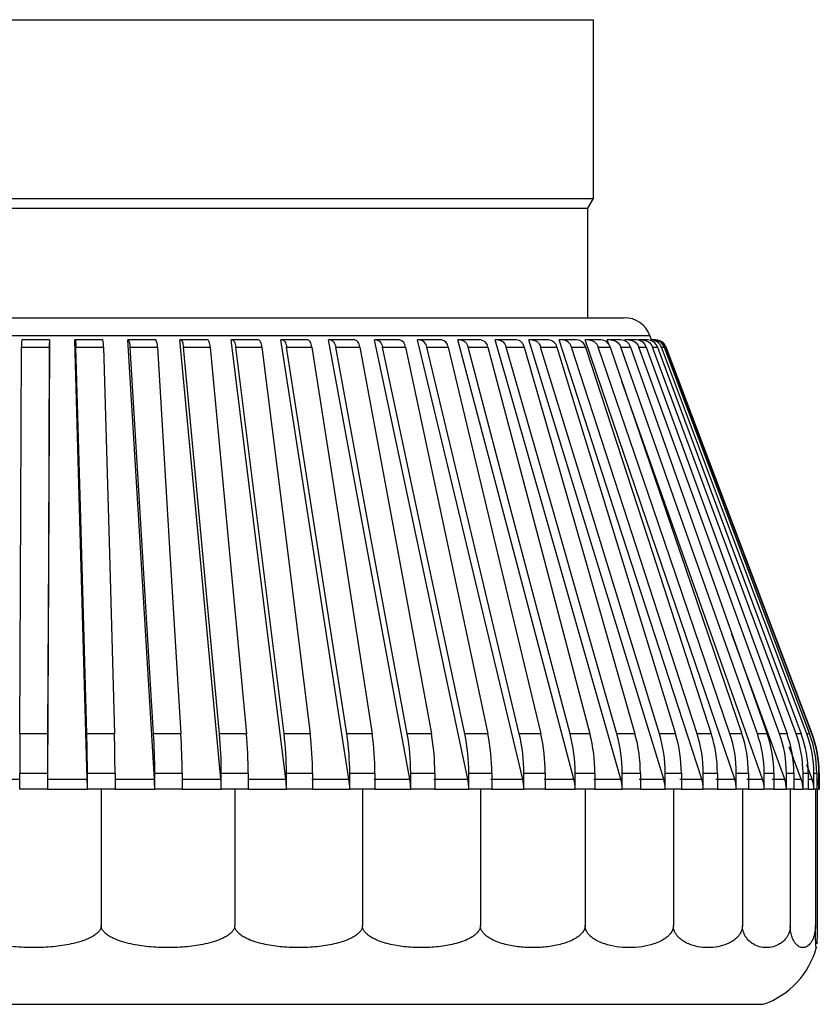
# Model space of a CAD drawing. Header units: millimetres. Extents: x 0 to 838, y 0 to 648.
# Tile 26 of 63: x 156 to 170, y 451 to 468. Entities that reach past the tile are written whole.
import ezdxf

# ---------------------------------------------------------------- set-up
doc = ezdxf.new("R2010")
doc.units = ezdxf.units.MM
doc.header["$LTSCALE"] = 3

msp = doc.modelspace()

# ---------------------------------------------------------------- linework, layer by layer
for p, q in [((146.082871, 468.416732), (165.932871, 468.416732)), ((165.932871, 465.191732), (165.932871, 468.416732)), ((146.082871, 465.191732), (165.932871, 465.191732)), ((165.832871, 465.018527), (165.932871, 465.191732)), ((146.182871, 465.018527), (165.832871, 465.018527)), ((165.832871, 463.041732), (165.832871, 465.018527)), ((145.530093, 463.041732), (166.485649, 463.041732)), ((145.062357, 462.718433), (166.953385, 462.718433)), ((156.119698, 462.641732), (155.619737, 462.641732)), ((156.119698, 462.641732), (156.120608, 462.641732)), ((156.583448, 462.641732), (156.578015, 462.641732)), ((157.082051, 462.641732), (156.583448, 462.641732)), ((157.542778, 462.641732), (157.531043, 462.641732)), ((158.036229, 462.641732), (157.542778, 462.641732)), ((158.490426, 462.641732), (158.47248, 462.641732)), ((158.97497, 462.641732), (158.490426, 462.641732)), ((159.419181, 462.641732), (159.395159, 462.641732)), ((159.89113, 462.641732), (159.419181, 462.641732)), ((160.321974, 462.641732), (160.292059, 462.641732)), ((160.777736, 462.641732), (160.321974, 462.641732)), ((161.191934, 462.641732), (161.156353, 462.641732)), ((161.62804, 462.641732), (161.191934, 462.641732)), ((162.022439, 462.641732), (161.981465, 462.641732)), ((162.435571, 462.641732), (162.022439, 462.641732)), ((162.807171, 462.641732), (162.761114, 462.641732)), ((163.194183, 462.641732), (162.807171, 462.641732)), ((163.540155, 462.641732), (163.489367, 462.641732)), ((163.898104, 462.641732), (163.540155, 462.641732)), ((164.215815, 462.641732), (164.160681, 462.641732)), ((164.541975, 462.641732), (164.215815, 462.641732)), ((164.829007, 462.641732), (164.769947, 462.641732)), ((165.120896, 462.641732), (164.829007, 462.641732)), ((165.375065, 462.641732), (165.312528, 462.641732)), ((165.630462, 462.641732), (165.375065, 462.641732)), ((165.849832, 462.641732), (165.784296, 462.641732)), ((166.066793, 462.641732), (165.849832, 462.641732)), ((166.210681, 462.559617), (166.181658, 462.641732)), ((166.249697, 462.641732), (166.181658, 462.641732)), ((166.426571, 462.641732), (166.249697, 462.641732)), ((166.510069, 462.61843), (166.501593, 462.641732)), ((166.571615, 462.641732), (166.501593, 462.641732)), ((166.707056, 462.641732), (166.571615, 462.641732)), ((166.813137, 462.641732), (166.741663, 462.641732)), ((166.906113, 462.641732), (166.813137, 462.641732)), ((166.982361, 462.641732), (166.953385, 462.718433)), ((167.022229, 462.641732), (166.972423, 462.641732)), ((167.048264, 462.641732), (167.022229, 462.641732)), ((167.055084, 462.641732), (167.048264, 462.641732)), ((155.617396, 462.512425), (156.117357, 462.512425)), ((156.597425, 462.512425), (157.096028, 462.512425)), ((157.572966, 462.512425), (158.066417, 462.512425)), ((158.536596, 462.512425), (159.02114, 462.512425)), ((159.480981, 462.512425), (159.95293, 462.512425)), ((160.398933, 462.512425), (160.854695, 462.512425)), ((161.283467, 462.512425), (161.719573, 462.512425)), ((162.127851, 462.512425), (162.540982, 462.512425)), ((162.925657, 462.512425), (163.31267, 462.512425)), ((163.670815, 462.512425), (164.028764, 462.512425)), ((164.357654, 462.512425), (164.683814, 462.512425)), ((164.980946, 462.512425), (165.272835, 462.512425)), ((165.535947, 462.512425), (165.791344, 462.512425)), ((166.018433, 462.512425), (166.235394, 462.512425)), ((166.424734, 462.512425), (166.601608, 462.512425)), ((166.751755, 462.512425), (166.887196, 462.512425)), ((166.997009, 462.512425), (167.089986, 462.512425)), ((167.15863, 462.512425), (167.208435, 462.512425)), ((167.235386, 462.512425), (167.242174, 462.512425)), ((169.878768, 455.534628), (167.242174, 462.512425)), ((169.383517, 454.718433), (168.431514, 457.335837)), ((156.08437, 455.534628), (155.584409, 455.534628)), ((157.292988, 455.534628), (156.794385, 455.534628)), ((158.491827, 455.534628), (157.998375, 455.534628)), ((159.671761, 455.534628), (159.187217, 455.534628)), ((160.82381, 455.534628), (160.351861, 455.534628)), ((161.939207, 455.534628), (161.483446, 455.534628)), ((163.009464, 455.534628), (162.573357, 455.534628)), ((164.026433, 455.534628), (163.613302, 455.534628)), ((164.982377, 455.534628), (164.595365, 455.534628)), ((165.87002, 455.534628), (165.512071, 455.534628)), ((166.682605, 455.534628), (166.356445, 455.534628)), ((167.413949, 455.534628), (167.12206, 455.534628)), ((168.058486, 455.534628), (167.803089, 455.534628)), ((168.611311, 455.534628), (168.39435, 455.534628)), ((169.068216, 455.534628), (168.891342, 455.534628)), ((169.425724, 455.534628), (169.290283, 455.534628)), ((169.681114, 455.534628), (169.588137, 455.534628)), ((169.832442, 455.534628), (169.782637, 455.534628)), ((169.872302, 455.534628), (169.878761, 455.534628)), ((169.683303, 454.718433), (169.466605, 455.30212)), ((169.87901, 454.718433), (169.780637, 454.980084)), ((155.582794, 454.541732), (155.582794, 454.827701)), ((155.582794, 454.827701), (156.082754, 454.827701)), ((156.082754, 454.827701), (156.082754, 454.541732)), ((156.804029, 454.541732), (156.804029, 454.827701)), ((156.804029, 454.827701), (157.302632, 454.827701)), ((157.302632, 454.827701), (157.302632, 454.541732)), ((158.019205, 454.541732), (158.019205, 454.827701)), ((158.019205, 454.827701), (158.512656, 454.827701)), ((158.512656, 454.827701), (158.512656, 454.541732)), ((159.219074, 454.541732), (159.219074, 454.827701)), ((159.219074, 454.827701), (159.703618, 454.827701)), ((159.703618, 454.827701), (159.703618, 454.541732)), ((160.394503, 454.541732), (160.394503, 454.827701)), ((160.394503, 454.827701), (160.866452, 454.827701)), ((160.866452, 454.827701), (160.866452, 454.541732)), ((161.536548, 454.541732), (161.536548, 454.827701)), ((161.536548, 454.827701), (161.992309, 454.827701)), ((161.992309, 454.827701), (161.992309, 454.541732)), ((162.636516, 454.541732), (162.636516, 454.827701)), ((162.636516, 454.827701), (163.072622, 454.827701)), ((163.072622, 454.827701), (163.072622, 454.541732)), ((163.686036, 454.541732), (163.686036, 454.827701)), ((163.686036, 454.827701), (164.099167, 454.827701)), ((164.099167, 454.827701), (164.099167, 454.541732)), ((164.67712, 454.541732), (164.67712, 454.827701)), ((164.67712, 454.827701), (165.064133, 454.827701)), ((165.064133, 454.827701), (165.064133, 454.541732)), ((165.602227, 454.541732), (165.602227, 454.827701)), ((165.602227, 454.827701), (165.960175, 454.827701)), ((165.960175, 454.827701), (165.960175, 454.541732)), ((166.454314, 454.541732), (166.454314, 454.827701)), ((166.454314, 454.827701), (166.780474, 454.827701)), ((166.780474, 454.827701), (166.780474, 454.541732)), ((167.226898, 454.541732), (167.226898, 454.827701)), ((167.226898, 454.827701), (167.518787, 454.827701)), ((167.518787, 454.827701), (167.518787, 454.541732)), ((167.914098, 454.541732), (167.914098, 454.827701)), ((167.914098, 454.827701), (168.169495, 454.827701)), ((168.169495, 454.827701), (168.169495, 454.541732)), ((168.510685, 454.541732), (168.510685, 454.827701)), ((168.510685, 454.827701), (168.727646, 454.827701)), ((168.727646, 454.827701), (168.727646, 454.541732)), ((169.012117, 454.541732), (169.012117, 454.827701)), ((169.012117, 454.827701), (169.188991, 454.827701)), ((169.188991, 454.827701), (169.188991, 454.541732)), ((169.41458, 454.541732), (169.41458, 454.827701)), ((169.41458, 454.827701), (169.55002, 454.827701)), ((169.55002, 454.827701), (169.55002, 454.541732)), ((169.715009, 454.541732), (169.715009, 454.827701)), ((169.715009, 454.827701), (169.807986, 454.827701)), ((169.807986, 454.827701), (169.807986, 454.541732)), ((169.911119, 454.541732), (169.911119, 454.827701)), ((169.911119, 454.827701), (169.960924, 454.827701)), ((169.960924, 454.827701), (169.960924, 454.541732)), ((170.001416, 454.541732), (170.001416, 454.827701)), ((170.001416, 454.827701), (170.007866, 454.827701)), ((170.007671, 454.827701), (170.007671, 454.541732)), ((154.865521, 454.718433), (155.583197, 454.718433)), ((156.083158, 454.718433), (156.801619, 454.718433)), ((157.300222, 454.718433), (158.014, 454.718433)), ((158.507451, 454.718433), (159.211112, 454.718433)), ((159.695656, 454.718433), (160.383847, 454.718433)), ((160.855795, 454.718433), (161.523277, 454.718433)), ((161.979039, 454.718433), (162.620732, 454.718433)), ((163.056838, 454.718433), (163.667859, 454.718433)), ((164.08099, 454.718433), (164.656689, 454.718433)), ((165.043701, 454.718433), (165.579696, 454.718433)), ((165.937644, 454.718433), (166.429856, 454.718433)), ((166.756016, 454.718433), (167.200698, 454.718433)), ((167.492587, 454.718433), (167.886356, 454.718433)), ((168.141753, 454.718433), (168.481612, 454.718433)), ((168.698573, 454.718433), (168.981935, 454.718433)), ((169.158809, 454.718433), (169.383517, 454.718433)), ((169.55002, 454.718433), (169.683303, 454.718433)), ((169.807986, 454.718433), (169.87901, 454.718433)), ((169.96915, 454.718433), (169.960924, 454.740205)), ((169.960924, 454.718433), (169.96915, 454.718433)), ((156.082754, 454.541732), (155.582794, 454.541732)), ((156.082754, 454.541732), (156.804029, 454.541732)), ((157.053497, 454.541732), (156.804029, 454.541732)), ((157.053497, 454.541732), (157.053497, 452.077449)), ((157.302632, 454.541732), (157.053497, 454.541732)), ((157.302632, 454.541732), (158.019205, 454.541732)), ((158.512656, 454.541732), (158.019205, 454.541732)), ((158.512656, 454.541732), (159.219074, 454.541732)), ((159.461896, 454.541732), (159.219074, 454.541732)), ((159.461896, 454.541732), (159.461896, 452.077449)), ((159.703618, 454.541732), (159.461896, 454.541732)), ((159.703618, 454.541732), (160.394503, 454.541732)), ((160.866452, 454.541732), (160.394503, 454.541732)), ((160.866452, 454.541732), (161.536548, 454.541732)), ((161.765347, 454.541732), (161.536548, 454.541732)), ((161.765347, 454.541732), (161.765347, 452.077449)), ((161.992309, 454.541732), (161.765347, 454.541732)), ((161.992309, 454.541732), (162.636516, 454.541732)), ((163.072622, 454.541732), (162.636516, 454.541732)), ((163.072622, 454.541732), (163.686036, 454.541732)), ((163.893859, 454.541732), (163.686036, 454.541732)), ((163.893859, 454.541732), (163.893859, 452.077449)), ((164.099167, 454.541732), (163.893859, 454.541732)), ((164.099167, 454.541732), (164.67712, 454.541732)), ((165.064133, 454.541732), (164.67712, 454.541732)), ((165.064133, 454.541732), (165.602227, 454.541732)), ((165.782759, 454.541732), (165.602227, 454.541732)), ((165.782759, 454.541732), (165.782759, 452.077449)), ((165.960175, 454.541732), (165.782759, 454.541732)), ((165.960175, 454.541732), (166.454314, 454.541732)), ((166.780474, 454.541732), (166.454314, 454.541732)), ((166.780474, 454.541732), (167.226898, 454.541732)), ((167.374655, 454.541732), (167.226898, 454.541732)), ((167.374655, 454.541732), (167.374655, 452.077449)), ((167.518787, 454.541732), (167.374655, 454.541732)), ((167.518787, 454.541732), (167.914098, 454.541732)), ((168.169495, 454.541732), (167.914098, 454.541732)), ((168.169495, 454.541732), (168.510685, 454.541732)), ((168.621176, 454.541732), (168.510685, 454.541732)), ((168.621176, 454.541732), (168.621176, 452.077449)), ((168.727646, 454.541732), (168.621176, 454.541732)), ((168.727646, 454.541732), (169.012117, 454.541732)), ((169.188991, 454.541732), (169.012117, 454.541732)), ((169.188991, 454.541732), (169.41458, 454.541732)), ((169.484449, 454.541732), (169.41458, 454.541732)), ((169.484449, 454.541732), (169.484449, 452.077449)), ((169.55002, 454.541732), (169.484449, 454.541732)), ((169.55002, 454.541732), (169.715009, 454.541732)), ((169.807986, 454.541732), (169.715009, 454.541732)), ((169.807986, 454.541732), (169.911119, 454.541732)), ((169.938242, 454.541732), (169.911119, 454.541732)), ((169.938242, 454.541732), (169.938242, 452.077449)), ((169.960924, 454.541732), (169.938242, 454.541732)), ((169.960924, 454.541732), (170.001416, 454.541732)), ((169.968769, 454.541732), (169.968769, 452.077449)), ((170.001416, 454.541732), (170.007866, 454.541732)), ((143.020858, 450.658711), (168.994884, 450.658711))]:
    msp.add_line(p, q)
at = {"flags": 128}
for points in [[(156.120608, 462.641732), (156.100756, 458.441633), (156.083158, 454.718433)], [(156.801619, 454.718433), (156.669812, 459.389029), (156.578015, 462.641732)], [(158.014, 454.718433), (157.729314, 459.389029), (157.531043, 462.641732)], [(159.211112, 454.718433), (158.775715, 459.389029), (158.47248, 462.641732)], [(159.02114, 462.512425), (159.017986, 462.5398), (159.01385, 462.564936), (159.008828, 462.587261), (159.003033, 462.606265), (158.996597, 462.621514), (158.989668, 462.632662), (158.982404, 462.639453), (158.97497, 462.641732)], [(160.383847, 454.718433), (159.801051, 459.389029), (159.395159, 462.641732)], [(159.95293, 462.512425), (159.948707, 462.5398), (159.943172, 462.564936), (159.936449, 462.587261), (159.928692, 462.606265), (159.920078, 462.621514), (159.910803, 462.632662), (159.90108, 462.639453), (159.89113, 462.641732)], [(161.523277, 454.718433), (160.797518, 459.389029), (160.292059, 462.641732)], [(160.321974, 462.641732), (160.334363, 462.639453), (160.346471, 462.632662), (160.358019, 462.621514), (160.368746, 462.606265), (160.378406, 462.587261), (160.386779, 462.564936), (160.393674, 462.5398), (160.398933, 462.512425)], [(160.854695, 462.512425), (160.849437, 462.5398), (160.842543, 462.564936), (160.834171, 462.587261), (160.824511, 462.606265), (160.813784, 462.621514), (160.802235, 462.632662), (160.790126, 462.639453), (160.777736, 462.641732)], [(162.620732, 454.718433), (161.757534, 459.389029), (161.156353, 462.641732)], [(161.719573, 462.512425), (161.713319, 462.5398), (161.70512, 462.564936), (161.695162, 462.587261), (161.683672, 462.606265), (161.670914, 462.621514), (161.657178, 462.632662), (161.642777, 462.639453), (161.62804, 462.641732)], [(163.667859, 454.718433), (162.67379, 459.389029), (161.981465, 462.641732)], [(164.656689, 454.718433), (163.539316, 459.389029), (162.761114, 462.641732)], [(165.579696, 454.718433), (164.347522, 459.389029), (163.489367, 462.641732)], [(166.429856, 454.718433), (165.092259, 459.389028), (164.160681, 462.641732)], [(167.200698, 454.718433), (165.767858, 459.389029), (164.769947, 462.641732)], [(167.886356, 454.718433), (166.369177, 459.389028), (165.312528, 462.641732)], [(168.481612, 454.718433), (166.891641, 459.389029), (165.784296, 462.641732)], [(155.584409, 455.534628), (155.603731, 459.621978), (155.617396, 462.512425)], [(156.117357, 462.512425), (156.099745, 458.786927), (156.08437, 455.534628)], [(156.794385, 455.534628), (156.679014, 459.621979), (156.597425, 462.512425)], [(157.096028, 462.512425), (157.201189, 458.786927), (157.292988, 455.534628)], [(157.998375, 455.534628), (157.74919, 459.621979), (157.572966, 462.512425)], [(158.066417, 462.512425), (158.293551, 458.786927), (158.491827, 455.534628)], [(159.187217, 455.534628), (158.806113, 459.621979), (158.536596, 462.512425)], [(159.02114, 462.512425), (159.368518, 458.786927), (159.671761, 455.534628)], [(160.351861, 455.534628), (159.841739, 459.621979), (159.480981, 462.512425)], [(159.95293, 462.512425), (160.417908, 458.786927), (160.82381, 455.534628)], [(161.483446, 455.534628), (160.848187, 459.621979), (160.398933, 462.512425)], [(160.854695, 462.512425), (161.433736, 458.786927), (161.939207, 455.534628)], [(162.573357, 455.534628), (161.817798, 459.621979), (161.283467, 462.512425)], [(161.719573, 462.512425), (162.408269, 458.786927), (163.009464, 455.534628)], [(163.613302, 455.534628), (162.743192, 459.621979), (162.127851, 462.512425)], [(162.540982, 462.512425), (163.334091, 458.786927), (164.026433, 455.534628)], [(164.595365, 455.534628), (163.617326, 459.621979), (162.925657, 462.512425)], [(163.31267, 462.512425), (164.204157, 458.786927), (164.982377, 455.534628)], [(165.512071, 455.534628), (164.433547, 459.621979), (163.670815, 462.512425)], [(164.028764, 462.512425), (165.011843, 458.786927), (165.87002, 455.534628)], [(166.356445, 455.534628), (165.185644, 459.621979), (164.357654, 462.512425)], [(164.683814, 462.512425), (165.751004, 458.786927), (166.682605, 455.534628)], [(167.12206, 455.534628), (165.867892, 459.621979), (164.980946, 462.512425)], [(165.272835, 462.512425), (166.416014, 458.786927), (167.413949, 455.534628)], [(167.803089, 455.534628), (166.4751, 459.621979), (165.535947, 462.512425)], [(165.791344, 462.512425), (167.001812, 458.786927), (168.058486, 455.534628)], [(168.39435, 455.534628), (167.002645, 459.621979), (166.018433, 462.512425)], [(166.235394, 462.512425), (167.503939, 458.786927), (168.611311, 455.534628)], [(168.891342, 455.534628), (167.446514, 459.621979), (166.424734, 462.512425)], [(166.601608, 462.512425), (167.918574, 458.786927), (169.068216, 455.534628)], [(169.290283, 455.534628), (167.803328, 459.621979), (166.751755, 462.512425)], [(166.887196, 462.512425), (168.242561, 458.786927), (169.425724, 455.534628)], [(169.588137, 455.534628), (168.070371, 459.621979), (166.997009, 462.512425)], [(167.089986, 462.512425), (168.473435, 458.786927), (169.681114, 455.534628)], [(169.782637, 455.534628), (168.245612, 459.621979), (167.15863, 462.512425)], [(167.208435, 462.512425), (168.609439, 458.786927), (169.832442, 455.534628)], [(169.872302, 455.534628), (168.327716, 459.621979), (167.235386, 462.512425)], [(168.981935, 454.718433), (167.331272, 459.389029), (166.446973, 461.891054)]]:
    msp.add_lwpolyline(points, dxfattribs=at)
for centre, radius, start, end in [((166.485649, 462.541732), 0.5, 20.6954476, 90), ((158.305578, 462.537486), 2.188365, 177.269588, 180.6561601), ((156.719068, 462.537089), 0.377766, 356.2566272, 16.0816473), ((157.378082, 462.535105), 0.196199, 353.3619516, 32.9198774), ((157.871591, 462.535118), 0.196144, 353.3561518, 32.9256772), ((162.402526, 462.507175), 0.138556, 2.1717083, 76.2021385), ((162.781369, 462.49915), 0.144898, 5.2564673, 79.7427045), ((163.168387, 462.499156), 0.144891, 5.2545865, 79.7445853), ((163.878096, 462.490848), 0.152205, 8.1498841, 82.4464137), ((164.526675, 462.482504), 0.159962, 10.7808248, 84.5116256), ((165.109461, 462.474377), 0.167746, 13.1100308, 86.0911853), ((165.366798, 462.46671), 0.175218, 15.123799, 87.2957735), ((165.622198, 462.466713), 0.175214, 15.1229032, 87.2966692), ((166.061107, 462.459747), 0.182074, 16.8173605, 88.2103565), ((166.422936, 462.453689), 0.188078, 18.1975972, 88.8925785), ((166.704991, 462.448724), 0.19302, 19.2703033, 89.3870284), ((166.905167, 462.445002), 0.196733, 20.0423884, 89.724545), ((166.972165, 462.442636), 0.199097, 20.5197236, 89.9256448), ((167.021971, 462.442636), 0.199096, 20.5196354, 89.925733), ((167.048273, 462.441699), 0.200033, 20.7058715, 90.0027439), ((167.055084, 462.441732), 0.2, 20.6993102, 90), ((305.757524, 454.838043), 150.174731, 179.73423281, 180.00394587), ((307.322822, 454.835609), 151.240068, 179.73518274, 180.00299593), ((131.540132, 454.836577), 25.263898, 359.9798689, 1.5833045), ((132.068544, 454.836984), 25.23409, 359.9789218, 1.5842516), ((146.311487, 454.836501), 11.707721, 359.9569341, 3.4185544), ((146.811267, 454.836687), 11.701393, 359.9559978, 3.4194907), ((151.548522, 454.836216), 7.670556, 359.9363962, 5.2240754), ((152.035726, 454.836336), 7.667896, 359.9354783, 5.2249933), ((154.64751, 454.835792), 5.746999, 359.9193337, 6.9844611), ((155.120907, 454.835879), 5.74555, 359.9184417, 6.9853531), ((156.905017, 454.835253), 4.631537, 359.9065726, 8.6850432), ((157.361683, 454.835321), 4.630632, 359.9057135, 8.6859023), ((158.726073, 454.834619), 3.910449, 359.8986323, 10.3120901), ((159.162792, 454.834674), 3.909836, 359.8978129, 10.3129095), ((160.27458, 454.833911), 3.411462, 359.8956969, 11.8529604), ((160.688151, 454.833956), 3.411022, 359.8949235, 11.8537338), ((161.627032, 454.833151), 3.050093, 359.8976125, 13.2962075), ((162.014372, 454.833189), 3.049766, 359.8968908, 13.2969292), ((162.822125, 454.832363), 2.780105, 359.9039101, 14.6316356), ((163.180323, 454.832395), 2.779856, 359.9032452, 14.6323005), ((163.880197, 454.831571), 2.57412, 359.9138494, 15.8503117), ((164.206551, 454.831598), 2.573926, 359.9132459, 15.8509151), ((164.811946, 454.830799), 2.414954, 359.9264794, 16.9445396), ((165.103987, 454.830822), 2.414802, 359.9259415, 16.9450775), ((165.622757, 454.830072), 2.291342, 359.9407104, 17.9078045), ((165.878273, 454.83009), 2.291223, 359.9402414, 17.9082735), ((166.315022, 454.82941), 2.195664, 359.9553902, 18.7346982), ((166.532075, 454.829425), 2.195572, 359.954993, 18.7350953), ((166.889458, 454.828835), 2.122659, 359.9693815, 19.4208325), ((167.066402, 454.828847), 2.122589, 359.9690586, 19.4211554), ((167.345906, 454.828364), 2.068673, 359.9816346, 19.9627508), ((167.481398, 454.828373), 2.068623, 359.9813878, 19.9629976), ((167.683814, 454.828011), 2.031195, 359.9912507, 20.3578444), ((167.776824, 454.828017), 2.031162, 359.9910816, 20.3580135), ((167.902544, 454.827787), 2.008575, 359.997536, 20.6042801), ((167.952366, 454.82779), 2.008558, 359.9974456, 20.6043706), ((168.001563, 454.827699), 1.999853, 0.000041, 20.7009442), ((168.00782, 454.8277), 1.999851, 0.0000297, 20.7009556), ((193.786087, 454.543954), 37.703332, 179.7348529, 180.003376), ((168.507871, 452.077449), 1.5, 288.9459058, 345.3066255)]:
    msp.add_arc(centre, radius, start, end)
for points, knots in [([(155.619737, 462.641732), (155.619014, 462.641732), (155.618303, 462.629183), (155.617386, 462.583337), (155.617186, 462.55014), (155.617396, 462.512425)], [0, 0, 0, 0, 0.5, 0.5, 1, 1, 1, 1]), ([(156.583448, 462.641732), (156.586241, 462.641732), (156.589039, 462.629183), (156.593908, 462.583337), (156.595972, 462.55014), (156.597425, 462.512425)], [0, 0, 0, 0, 0.5, 0.5, 1, 1, 1, 1]), ([(158.490426, 462.641732), (158.500163, 462.641732), (158.509887, 462.629183), (158.526173, 462.583337), (158.532701, 462.55014), (158.536596, 462.512425)], [0, 0, 0, 0, 0.5, 0.5, 1, 1, 1, 1]), ([(159.419181, 462.641732), (159.432291, 462.641732), (159.445381, 462.629183), (159.46721, 462.583337), (159.475904, 462.55014), (159.480981, 462.512425)], [0, 0, 0, 0, 0.5, 0.5, 1, 1, 1, 1]), ([(161.191934, 462.641732), (161.211466, 462.641732), (161.230964, 462.629183), (161.263341, 462.583337), (161.276152, 462.55014), (161.283467, 462.512425)], [0, 0, 0, 0, 0.5, 0.5, 1, 1, 1, 1]), ([(162.022439, 462.641732), (162.044972, 462.641732), (162.067464, 462.629183), (162.104765, 462.583337), (162.119496, 462.55014), (162.127851, 462.512425)], [0, 0, 0, 0, 0.5, 0.5, 1, 1, 1, 1]), ([(163.540155, 462.641732), (163.568153, 462.641732), (163.596096, 462.629183), (163.642358, 462.583337), (163.660579, 462.55014), (163.670815, 462.512425)], [0, 0, 0, 0, 0.5, 0.5, 1, 1, 1, 1]), ([(164.215815, 462.641732), (164.246235, 462.641732), (164.276594, 462.629183), (164.326826, 462.583337), (164.34659, 462.55014), (164.357654, 462.512425)], [0, 0, 0, 0, 0.5, 0.5, 1, 1, 1, 1]), ([(164.829007, 462.641732), (164.861618, 462.641732), (164.894163, 462.629183), (164.947982, 462.583337), (164.969138, 462.55014), (164.980946, 462.512425)], [0, 0, 0, 0, 0.5, 0.5, 1, 1, 1, 1]), ([(165.849832, 462.641732), (165.886066, 462.641732), (165.922225, 462.629183), (165.981964, 462.583337), (166.005415, 462.55014), (166.018433, 462.512425)], [0, 0, 0, 0, 0.5, 0.5, 1, 1, 1, 1]), ([(166.249697, 462.641732), (166.287335, 462.641732), (166.324895, 462.629183), (166.386922, 462.583337), (166.411255, 462.55014), (166.424734, 462.512425)], [0, 0, 0, 0, 0.5, 0.5, 1, 1, 1, 1]), ([(166.571615, 462.641732), (166.610371, 462.641732), (166.649045, 462.629183), (166.712889, 462.583337), (166.73792, 462.55014), (166.751755, 462.512425)], [0, 0, 0, 0, 0.5, 0.5, 1, 1, 1, 1]), ([(166.813137, 462.641732), (166.852715, 462.641732), (166.89221, 462.629183), (166.957384, 462.583337), (166.982923, 462.55014), (166.997009, 462.512425)], [0, 0, 0, 0, 0.5, 0.5, 1, 1, 1, 1]), ([(157.053497, 452.077449), (157.052479, 452.06514), (157.05038, 452.039761), (157.033709, 452.002828), (157.007722, 451.966919), (156.966979, 451.927063), (156.90645, 451.885162), (156.810169, 451.836036), (156.676711, 451.78676), (156.463259, 451.732925), (156.178782, 451.690791), (155.832805, 451.676265), (155.487087, 451.69078), (155.20268, 451.732951), (154.989739, 451.787009), (154.856671, 451.83602), (154.760343, 451.885568), (154.695603, 451.930531), (154.649282, 451.977367), (154.619067, 452.026202), (154.615178, 452.06093), (154.613327, 452.077449)], [0, 0, 0, 0, 0.013604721, 0.028049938, 0.044171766, 0.062578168, 0.090930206, 0.125409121, 0.182162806, 0.248204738, 0.369138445, 0.500188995, 0.631523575, 0.752187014, 0.818110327, 0.874791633, 0.908920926, 0.937992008, 0.961679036, 0.981771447, 1, 1, 1, 1]), ([(159.461896, 452.077449), (159.460891, 452.06514), (159.458819, 452.039761), (159.442364, 452.002828), (159.416716, 451.966919), (159.376494, 451.927063), (159.316755, 451.885162), (159.221739, 451.836036), (159.090006, 451.78676), (158.879352, 451.732925), (158.598533, 451.690791), (158.257118, 451.676265), (157.91584, 451.69078), (157.635181, 451.732951), (157.425003, 451.787009), (157.293675, 451.83602), (157.1986, 451.885568), (157.134702, 451.930531), (157.08898, 451.977367), (157.05916, 452.026202), (157.055323, 452.06093), (157.053497, 452.077449)], [0, 0, 0, 0, 0.013604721, 0.028049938, 0.044171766, 0.062578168, 0.090930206, 0.125409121, 0.182162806, 0.248204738, 0.369138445, 0.500188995, 0.631523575, 0.752187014, 0.818110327, 0.874791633, 0.908920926, 0.937992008, 0.961679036, 0.981771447, 1, 1, 1, 1]), ([(161.765347, 452.077449), (161.764385, 452.06514), (161.762402, 452.039761), (161.746664, 452.002828), (161.722134, 451.966919), (161.683655, 451.927063), (161.626522, 451.885162), (161.535657, 451.836036), (161.409652, 451.78676), (161.208197, 451.732925), (160.939569, 451.690791), (160.613088, 451.676265), (160.286619, 451.69078), (160.018236, 451.732951), (159.817207, 451.787009), (159.69161, 451.83602), (159.600677, 451.885568), (159.539563, 451.930531), (159.49583, 451.977367), (159.467309, 452.026202), (159.463641, 452.06093), (159.461896, 452.077449)], [0, 0, 0, 0, 0.013604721, 0.028049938, 0.044171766, 0.062578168, 0.090930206, 0.125409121, 0.182162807, 0.248204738, 0.369138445, 0.500188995, 0.631523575, 0.752187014, 0.818110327, 0.874791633, 0.908920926, 0.937992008, 0.961679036, 0.981771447, 1, 1, 1, 1]), ([(163.893859, 452.077449), (163.89297, 452.06514), (163.891137, 452.039761), (163.876593, 452.002828), (163.853927, 451.966919), (163.81836, 451.927063), (163.765569, 451.885162), (163.681616, 451.836036), (163.565167, 451.78676), (163.379033, 451.732925), (163.130757, 451.690791), (162.829131, 451.676265), (162.527391, 451.69078), (162.279439, 451.732951), (162.093667, 451.787009), (161.977616, 451.83602), (161.893588, 451.885568), (161.837116, 451.930531), (161.7967, 451.977367), (161.770346, 452.026202), (161.766958, 452.06093), (161.765347, 452.077449)], [0, 0, 0, 0, 0.013604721, 0.0280499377, 0.0441717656, 0.0625781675, 0.0909302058, 0.1254091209, 0.1821628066, 0.2482047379, 0.3691384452, 0.5001889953, 0.6315235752, 0.7521870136, 0.818110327, 0.8747916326, 0.9089209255, 0.9379920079, 0.9616790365, 0.9817714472, 1, 1, 1, 1]), ([(165.782759, 452.077449), (165.78197, 452.06514), (165.780343, 452.039761), (165.767436, 452.002828), (165.747321, 451.966919), (165.715748, 451.927063), (165.668903, 451.885162), (165.594411, 451.836036), (165.491058, 451.78676), (165.3259, 451.732925), (165.10552, 451.690791), (164.837914, 451.676265), (164.570071, 451.69078), (164.350083, 451.732951), (164.185213, 451.787009), (164.082235, 451.83602), (164.007665, 451.885568), (163.957549, 451.930531), (163.921679, 451.977367), (163.898292, 452.026202), (163.895288, 452.06093), (163.893859, 452.077449)], [0, 0, 0, 0, 0.013604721, 0.028049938, 0.044171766, 0.062578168, 0.090930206, 0.125409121, 0.182162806, 0.248204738, 0.369138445, 0.500188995, 0.631523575, 0.752187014, 0.818110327, 0.874791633, 0.908920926, 0.937992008, 0.961679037, 0.981771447, 1, 1, 1, 1]), ([(167.374655, 452.077449), (167.37399, 452.06514), (167.372618, 452.039761), (167.361739, 452.002828), (167.344788, 451.966919), (167.318166, 451.927063), (167.27869, 451.885162), (167.215925, 451.836036), (167.128807, 451.78676), (166.989643, 451.732925), (166.803855, 451.690791), (166.5784, 451.676265), (166.352593, 451.69078), (166.167253, 451.732951), (166.028294, 451.787009), (165.941519, 451.83602), (165.878673, 451.885568), (165.836436, 451.930531), (165.806202, 451.977367), (165.786492, 452.026202), (165.783963, 452.06093), (165.782759, 452.077449)], [0, 0, 0, 0, 0.013604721, 0.028049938, 0.044171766, 0.062578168, 0.090930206, 0.125409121, 0.182162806, 0.248204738, 0.369138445, 0.500188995, 0.631523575, 0.752187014, 0.818110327, 0.874791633, 0.908920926, 0.937992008, 0.961679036, 0.981771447, 1, 1, 1, 1]), ([(168.621176, 452.077449), (168.620655, 452.06514), (168.61958, 452.039761), (168.61106, 452.002828), (168.597788, 451.966919), (168.576927, 451.927063), (168.54602, 451.885162), (168.496888, 451.836036), (168.428652, 451.78676), (168.319711, 451.732925), (168.17416, 451.690791), (167.997706, 451.676265), (167.820795, 451.69078), (167.675736, 451.732951), (167.56691, 451.787009), (167.498973, 451.83602), (167.449761, 451.885568), (167.416687, 451.930531), (167.393007, 451.977367), (167.377574, 452.026202), (167.375596, 452.06093), (167.374655, 452.077449)], [0, 0, 0, 0, 0.013604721, 0.028049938, 0.044171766, 0.062578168, 0.090930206, 0.125409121, 0.182162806, 0.248204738, 0.369138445, 0.500188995, 0.631523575, 0.752187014, 0.818110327, 0.874791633, 0.908920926, 0.937992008, 0.961679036, 0.981771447, 1, 1, 1, 1]), ([(169.484449, 452.077449), (169.484087, 452.06514), (169.483342, 452.039761), (169.47744, 452.002828), (169.468249, 451.966919), (169.453784, 451.927063), (169.432384, 451.885162), (169.398378, 451.836036), (169.351097, 451.78676), (169.275689, 451.732925), (169.174799, 451.690791), (169.052707, 451.676265), (168.930068, 451.69078), (168.829696, 451.732951), (168.75431, 451.787009), (168.707277, 451.83602), (168.673193, 451.885568), (168.650286, 451.930531), (168.63388, 451.977367), (168.623192, 452.026202), (168.621826, 452.06093), (168.621176, 452.077449)], [0, 0, 0, 0, 0.013604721, 0.028049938, 0.044171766, 0.062578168, 0.090930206, 0.125409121, 0.182162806, 0.248204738, 0.369138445, 0.500188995, 0.631523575, 0.752187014, 0.818110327, 0.874791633, 0.908920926, 0.937992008, 0.961679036, 0.981771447, 1, 1, 1, 1]), ([(169.938242, 452.077449), (169.938052, 452.06514), (169.937659, 452.039761), (169.934554, 452.002828), (169.929724, 451.966919), (169.922093, 451.927063), (169.910851, 451.885162), (169.893005, 451.836036), (169.868116, 451.78676), (169.828532, 451.732925), (169.775367, 451.690791), (169.711347, 451.676265), (169.646707, 451.69078), (169.594072, 451.732951), (169.554417, 451.787009), (169.529715, 451.83602), (169.511795, 451.885568), (169.499752, 451.930531), (169.491118, 451.977367), (169.485501, 452.026202), (169.484788, 452.06093), (169.484449, 452.077449)], [0, 0, 0, 0, 0.013604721, 0.028049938, 0.044171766, 0.062578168, 0.090930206, 0.125409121, 0.182162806, 0.248204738, 0.369138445, 0.500188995, 0.631523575, 0.752187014, 0.818110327, 0.874791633, 0.908920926, 0.937992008, 0.961679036, 0.981771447, 1, 1, 1, 1]), ([(169.955689, 451.698233), (169.954961, 451.691584), (169.95141, 451.659164), (169.946381, 451.711489), (169.941648, 451.816039), (169.939459, 451.913051), (169.938548, 451.987948), (169.938272, 452.039817), (169.938252, 452.065132), (169.938242, 452.077449)], [0, 0, 0, 0, 0.115109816, 0.561267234, 0.77833253, 0.890123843, 0.950397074, 0.975865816, 1, 1, 1, 1]), ([(169.968769, 452.077449), (169.968755, 452.06514), (169.968726, 452.039761), (169.968512, 452.002828), (169.968191, 451.966918), (169.967626, 451.927065), (169.966884, 451.88515), (169.965737, 451.836105), (169.964006, 451.786285), (169.962689, 451.760811), (169.961981, 451.747111)], [0, 0, 0, 0, 0.054812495, 0.11301129, 0.177965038, 0.252123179, 0.366351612, 0.505264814, 0.733921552, 1, 1, 1, 1])]:
    msp.add_open_spline(points, degree=3, knots=knots)
for points in [[(156.804029, 454.541732), (156.803837, 454.601933), (156.80302, 454.662117), (156.801619, 454.718433)], [(158.019205, 454.541732), (158.019015, 454.601933), (158.017245, 454.662117), (158.014, 454.718433)], [(159.219074, 454.541732), (159.218886, 454.601933), (159.216178, 454.662117), (159.211112, 454.718433)], [(160.394503, 454.541732), (160.39432, 454.601933), (160.390694, 454.662117), (160.383847, 454.718433)], [(161.536548, 454.541732), (161.536371, 454.601933), (161.531854, 454.662117), (161.523277, 454.718433)], [(162.636516, 454.541732), (162.636346, 454.601933), (162.630974, 454.662117), (162.620732, 454.718433)], [(163.686036, 454.541732), (163.685875, 454.601933), (163.679687, 454.662117), (163.667859, 454.718433)], [(164.67712, 454.541732), (164.676969, 454.601933), (164.670013, 454.662117), (164.656689, 454.718433)], [(165.602227, 454.541732), (165.602086, 454.601933), (165.594415, 454.662117), (165.579696, 454.718433)], [(166.454314, 454.541732), (166.454186, 454.601933), (166.445858, 454.662117), (166.429856, 454.718433)], [(167.226898, 454.541732), (167.226783, 454.601933), (167.217861, 454.662117), (167.200698, 454.718433)], [(167.914098, 454.541732), (167.913997, 454.601933), (167.90455, 454.662117), (167.886356, 454.718433)], [(168.510685, 454.541732), (168.510598, 454.601933), (168.500697, 454.662117), (168.481612, 454.718433)], [(169.012117, 454.541732), (169.012046, 454.601933), (169.001767, 454.662117), (168.981935, 454.718433)], [(169.41458, 454.541732), (169.414524, 454.601933), (169.403945, 454.662117), (169.383517, 454.718433)], [(169.715009, 454.541732), (169.71497, 454.601933), (169.704171, 454.662117), (169.683303, 454.718433)], [(169.911119, 454.541732), (169.911096, 454.601933), (169.90016, 454.662117), (169.87901, 454.718433)], [(170.001416, 454.541732), (170.00141, 454.601933), (169.990421, 454.662117), (169.96915, 454.718433)]]:
    msp.add_open_spline(points, degree=3)

doc.saveas('drawing.dxf')
